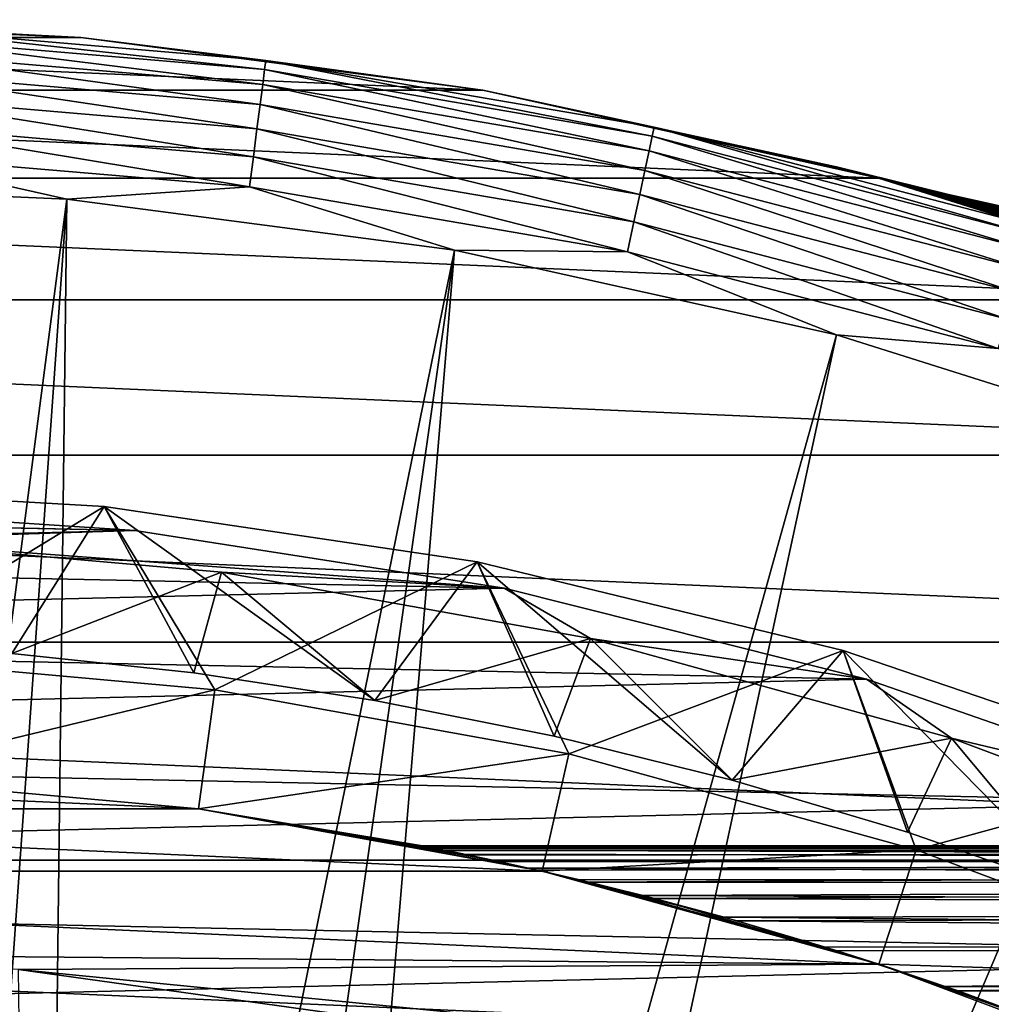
# Model space of a CAD drawing. Header units: metres. Extents: x -22 to 73, y -229 to 22.
# Tile 227 of 256: x 1.66 to 6.37, y 17.73 to 22.5. Entities that reach past the tile are written whole.
import ezdxf

# ---------------------------------------------------------------- set-up
doc = ezdxf.new("R2010")
doc.units = ezdxf.units.M
doc.layers.add('solid_509500_SW0001', color=7, linetype='CONTINUOUS')

msp = doc.modelspace()

# ---------------------------------------------------------------- linework, layer by layer
at = {"layer": 'solid_509500_SW0001'}
for points in [[(-1.961003, 22.414381), (0, 22.5), (1.961003, 22.414381)], [(1.961004, 22.414381, 119.213844), (1.961003, 22.414381), (0, 22.5)], [(0, 22.5, 119.213844), (1.961004, 22.414381, 119.213844), (0, 22.5)], [(0.954289, 22.464706, 119.368202), (1.961004, 22.414381, 119.213844), (0, 22.5, 119.213844)], [(0.954289, 22.464706, 119.368202), (0.952396, 22.420155, 119.516907), (2.850327, 22.258615, 119.516907)], [(2.855991, 22.302849, 119.368202), (1.961004, 22.414381, 119.213844), (0.954289, 22.464706, 119.368202)], [(2.855991, 22.302849, 119.368202), (0.954289, 22.464706, 119.368202), (2.850327, 22.258615, 119.516907)], [(-3.907081, 22.158175), (-1.961003, 22.414381), (3.907081, 22.158175)], [(-1.961003, 22.414381), (1.961003, 22.414381), (3.907081, 22.158175)], [(0.952396, 22.420155, 119.516907), (0.949321, 22.347746, 119.654198), (2.841122, 22.186729, 119.654198)], [(2.850327, 22.258615, 119.516907), (0.952396, 22.420155, 119.516907), (2.841122, 22.186729, 119.654198)], [(3.907084, 22.158175, 119.213844), (3.907081, 22.158175), (1.961003, 22.414381)], [(1.961004, 22.414381, 119.213844), (3.907084, 22.158175, 119.213844), (1.961003, 22.414381)], [(2.855991, 22.302849, 119.368202), (3.907084, 22.158175, 119.213844), (1.961004, 22.414381, 119.213844)], [(0.949321, 22.347746, 119.654198), (0.945177, 22.250208, 119.774902), (2.828722, 22.089893, 119.774902)], [(2.841122, 22.186729, 119.654198), (0.949321, 22.347746, 119.654198), (2.828722, 22.089893, 119.774902)], [(2.855991, 22.302849, 119.368202), (2.850327, 22.258615, 119.516907), (4.727722, 21.936705, 119.516907)], [(4.737116, 21.980297, 119.368202), (3.907084, 22.158175, 119.213844), (2.855991, 22.302849, 119.368202)], [(4.737116, 21.980297, 119.368202), (2.855991, 22.302849, 119.368202), (4.727722, 21.936705, 119.516907)], [(0.945177, 22.250208, 119.774902), (0.940122, 22.131214, 119.874481), (2.813594, 21.971758, 119.874481)], [(2.828722, 22.089893, 119.774902), (0.945177, 22.250208, 119.774902), (2.813594, 21.971758, 119.874481)], [(2.850327, 22.258615, 119.516907), (2.841122, 22.186729, 119.654198), (4.712453, 21.865858, 119.654198)], [(4.727722, 21.936705, 119.516907), (2.850327, 22.258615, 119.516907), (4.712453, 21.865858, 119.654198)], [(2.841122, 22.186729, 119.654198), (2.828722, 22.089893, 119.774902), (4.691885, 21.770422, 119.774902)], [(4.712453, 21.865858, 119.654198), (2.841122, 22.186729, 119.654198), (4.691885, 21.770422, 119.774902)], [(-5.823424, 21.733332), (-3.907081, 22.158175), (5.823424, 21.733332)], [(-3.907081, 22.158175), (3.907081, 22.158175), (5.823424, 21.733332)], [(0.940122, 22.131214, 119.874481), (0.934347, 21.995245, 119.949181), (2.796308, 21.836769, 119.949181)], [(2.813594, 21.971758, 119.874481), (0.940122, 22.131214, 119.874481), (2.796308, 21.836769, 119.949181)], [(5.818883, 21.734549, 65.658035), (5.823424, 21.733332), (3.907081, 22.158175)], [(3.907084, 22.158175, 119.213844), (5.823429, 21.733332, 119.213844), (3.907081, 22.158175)], [(5.610489, 21.789272, 67.995705), (3.907081, 22.158175), (5.823429, 21.733332, 119.213844)], [(5.67365, 21.772911, 66.716019), (5.818883, 21.734549, 65.658035), (3.907081, 22.158175)], [(5.667552, 21.7745, 66.777), (5.67365, 21.772911, 66.716019), (3.907081, 22.158175)], [(5.661923, 21.775965, 66.837898), (5.667552, 21.7745, 66.777), (3.907081, 22.158175)], [(5.627203, 21.784962, 67.327164), (5.661923, 21.775965, 66.837898), (3.907081, 22.158175)], [(5.611768, 21.788944, 67.941658), (5.627203, 21.784962, 67.327164), (3.907081, 22.158175)], [(5.61068, 21.789223, 67.968681), (5.611768, 21.788944, 67.941658), (3.907081, 22.158175)], [(5.610489, 21.789272, 67.995705), (5.61068, 21.789223, 67.968681), (3.907081, 22.158175)], [(4.737116, 21.980297, 119.368202), (5.823429, 21.733332, 119.213844), (3.907084, 22.158175, 119.213844)], [(2.828722, 22.089893, 119.774902), (2.813594, 21.971758, 119.874481), (4.666793, 21.653996, 119.874481)], [(4.691885, 21.770422, 119.774902), (2.828722, 22.089893, 119.774902), (4.666793, 21.653996, 119.874481)], [(0.934347, 21.995245, 119.949181), (0.928067, 21.847422, 119.996193), (2.777514, 21.69001, 119.996193)], [(2.796308, 21.836769, 119.949181), (0.934347, 21.995245, 119.949181), (2.777514, 21.69001, 119.996193)], [(4.737116, 21.980297, 119.368202), (4.727722, 21.936705, 119.516907), (6.571053, 21.456739, 119.516907)], [(6.58411, 21.499378, 119.368202), (5.823429, 21.733332, 119.213844), (4.737116, 21.980297, 119.368202)], [(6.58411, 21.499378, 119.368202), (4.737116, 21.980297, 119.368202), (6.571053, 21.456739, 119.516907)], [(2.813594, 21.971758, 119.874481), (2.796308, 21.836769, 119.949181), (4.638121, 21.520958, 119.949181)], [(4.666793, 21.653996, 119.874481), (2.813594, 21.971758, 119.874481), (4.638121, 21.520958, 119.949181)], [(4.727722, 21.936705, 119.516907), (4.712453, 21.865858, 119.654198), (6.54983, 21.387442, 119.654198)], [(6.571053, 21.456739, 119.516907), (4.727722, 21.936705, 119.516907), (6.54983, 21.387442, 119.654198)], [(0.928067, 21.847422, 119.996193), (0, 21.713963, 120.013718), (1.892496, 21.631334, 120.013718)], [(2.777514, 21.69001, 119.996193), (0.928067, 21.847422, 119.996193), (1.892496, 21.631334, 120.013718)], [(2.796308, 21.836769, 119.949181), (2.777514, 21.69001, 119.996193), (4.60695, 21.376322, 119.996193)], [(4.638121, 21.520958, 119.949181), (2.796308, 21.836769, 119.949181), (4.60695, 21.376322, 119.996193)], [(4.712453, 21.865858, 119.654198), (4.691885, 21.770422, 119.774902), (6.521243, 21.294094, 119.774902)], [(6.54983, 21.387442, 119.654198), (4.712453, 21.865858, 119.654198), (6.521243, 21.294094, 119.774902)], [(5.619865, 21.786856, 68.474007), (5.610489, 21.789272, 67.995705), (5.823429, 21.733332, 119.213844)], [(6.162481, 21.653996, 67.948296), (5.61068, 21.789223, 67.968681), (5.610489, 21.789272, 67.995705)], [(6.162481, 21.653996, 67.948296), (5.610489, 21.789272, 67.995705), (5.619865, 21.786856, 68.474007)], [(6.162481, 21.653996, 67.948296), (5.611768, 21.788944, 67.941658), (5.61068, 21.789223, 67.968681)], [(6.208678, 21.64094, 66.913193), (5.627203, 21.784962, 67.327164), (5.611768, 21.788944, 67.941658)], [(6.162481, 21.653996, 67.948296), (6.208678, 21.64094, 66.913193), (5.611768, 21.788944, 67.941658)], [(5.645432, 21.780245, 68.953293), (5.619865, 21.786856, 68.474007), (5.823429, 21.733332, 119.213844)], [(6.162481, 21.653996, 67.948296), (5.619865, 21.786856, 68.474007), (5.645432, 21.780245, 68.953293)], [(4.691885, 21.770422, 119.774902), (4.666793, 21.653996, 119.874481), (6.486368, 21.180214, 119.874481)], [(6.521243, 21.294094, 119.774902), (4.691885, 21.770422, 119.774902), (6.486368, 21.180214, 119.874481)], [(6.208678, 21.64094, 66.913193), (5.661923, 21.775965, 66.837898), (5.627203, 21.784962, 67.327164)], [(5.651039, 21.778791, 69.028885), (5.645432, 21.780245, 68.953293), (5.823429, 21.733332, 119.213844)], [(6.20032, 21.643309, 68.983627), (5.645432, 21.780245, 68.953293), (5.651039, 21.778791, 69.028885)], [(6.20032, 21.643309, 68.983627), (6.162481, 21.653996, 67.948296), (5.645432, 21.780245, 68.953293)], [(5.656861, 21.777281, 69.104767), (5.651039, 21.778791, 69.028885), (5.823429, 21.733332, 119.213844)], [(6.20032, 21.643309, 68.983627), (5.651039, 21.778791, 69.028885), (5.656861, 21.777281, 69.104767)], [(5.663222, 21.775627, 69.176666), (5.656861, 21.777281, 69.104767), (5.823429, 21.733332, 119.213844)], [(6.20032, 21.643309, 68.983627), (5.656861, 21.777281, 69.104767), (5.663222, 21.775627, 69.176666)], [(6.338825, 21.603586, 65.872627), (5.667552, 21.7745, 66.777), (5.661923, 21.775965, 66.837898)], [(6.208678, 21.64094, 66.913193), (6.338825, 21.603586, 65.872627), (5.661923, 21.775965, 66.837898)], [(5.670187, 21.773813, 69.248634), (5.663222, 21.775627, 69.176666), (5.823429, 21.733332, 119.213844)], [(6.20032, 21.643309, 68.983627), (5.663222, 21.775627, 69.176666), (5.670187, 21.773813, 69.248634)], [(6.338825, 21.603586, 65.872627), (5.67365, 21.772911, 66.716019), (5.667552, 21.7745, 66.777)], [(5.785704, 21.743404, 70.142799), (5.670187, 21.773813, 69.248634), (5.823429, 21.733332, 119.213844)], [(6.322338, 21.608356, 70.025024), (5.670187, 21.773813, 69.248634), (5.785704, 21.743404, 70.142799)], [(6.322338, 21.608356, 70.025024), (6.20032, 21.643309, 68.983627), (5.670187, 21.773813, 69.248634)], [(6.338825, 21.603586, 65.872627), (5.818883, 21.734549, 65.658035), (5.67365, 21.772911, 66.716019)], [(5.963781, 21.695236, 71.043808), (5.785704, 21.743404, 70.142799), (5.823429, 21.733332, 119.213844)], [(6.322338, 21.608356, 70.025024), (5.785704, 21.743404, 70.142799), (5.963781, 21.695236, 71.043808)], [(-7.695447, 21.143085), (-5.823424, 21.733332), (7.695447, 21.143085)], [(-5.823424, 21.733332), (5.823424, 21.733332), (7.695447, 21.143085)], [(0.592593, 11.684937, 120.188515), (1.892496, 21.631334, 120.013718), (0, 21.713963, 120.013718)], [(5.818883, 21.734549, 65.658035), (5.928411, 21.704929, 65.110786), (5.823424, 21.733332)], [(6.552372, 21.54055, 64.82444), (5.928411, 21.704929, 65.110786), (5.818883, 21.734549, 65.658035)], [(6.338825, 21.603586, 65.872627), (6.552372, 21.54055, 64.82444), (5.818883, 21.734549, 65.658035)], [(7.521419, 21.205618, 60.844387), (7.695447, 21.143085), (5.823424, 21.733332)], [(7.194347, 21.318804, 61.504845), (7.521419, 21.205618, 60.844387), (5.823424, 21.733332)], [(6.902807, 21.414978, 62.147919), (7.194347, 21.318804, 61.504845), (5.823424, 21.733332)], [(6.645566, 21.496197, 62.773479), (6.902807, 21.414978, 62.147919), (5.823424, 21.733332)], [(6.421187, 21.564283, 63.381813), (6.645566, 21.496197, 62.773479), (5.823424, 21.733332)], [(6.228004, 21.620869, 63.973591), (6.421187, 21.564283, 63.381813), (5.823424, 21.733332)], [(6.064289, 21.667358, 64.549629), (6.228004, 21.620869, 63.973591), (5.823424, 21.733332)], [(5.928411, 21.704929, 65.110786), (6.064289, 21.667358, 64.549629), (5.823424, 21.733332)], [(5.963781, 21.695236, 71.043808), (5.823429, 21.733332, 119.213844), (7.695453, 21.143084, 119.213844)], [(6.58411, 21.499378, 119.368202), (7.695453, 21.143084, 119.213844), (5.823429, 21.733332, 119.213844)], [(6.552372, 21.54055, 64.82444), (6.064289, 21.667358, 64.549629), (5.928411, 21.704929, 65.110786)], [(6.206272, 21.627117, 71.949913), (5.963781, 21.695236, 71.043808), (7.695453, 21.143084, 119.213844)], [(6.528283, 21.547735, 71.075043), (5.963781, 21.695236, 71.043808), (6.206272, 21.627117, 71.949913)], [(6.528283, 21.547735, 71.075043), (6.322338, 21.608356, 70.025024), (5.963781, 21.695236, 71.043808)], [(2.777514, 21.69001, 119.996193), (1.892496, 21.631334, 120.013718), (3.77059, 21.384079, 120.013718)], [(4.60695, 21.376322, 119.996193), (2.777514, 21.69001, 119.996193), (3.77059, 21.384079, 120.013718)], [(4.666793, 21.653996, 119.874481), (4.638121, 21.520958, 119.949181), (6.446517, 21.050089, 119.949181)], [(6.486368, 21.180214, 119.874481), (4.666793, 21.653996, 119.874481), (6.446517, 21.050089, 119.949181)], [(6.848199, 21.449646, 63.770512), (6.228004, 21.620869, 63.973591), (6.064289, 21.667358, 64.549629)], [(6.552372, 21.54055, 64.82444), (6.848199, 21.449646, 63.770512), (6.064289, 21.667358, 64.549629)], [(6.767178, 21.516356, 66.936676), (6.208678, 21.64094, 66.913193), (6.162481, 21.653996, 67.948296)], [(6.722655, 21.53006, 67.949402), (6.162481, 21.653996, 67.948296), (6.20032, 21.643309, 68.983627)], [(6.722655, 21.53006, 67.949402), (6.767178, 21.516356, 66.936676), (6.162481, 21.653996, 67.948296)], [(6.759152, 21.518833, 68.962509), (6.20032, 21.643309, 68.983627), (6.322338, 21.608356, 70.025024)], [(6.759152, 21.518833, 68.962509), (6.722655, 21.53006, 67.949402), (6.20032, 21.643309, 68.983627)], [(0.592593, 11.684937, 120.188515), (1.183665, 11.639926, 120.188515), (1.892496, 21.631334, 120.013718)], [(1.183665, 11.639926, 120.188515), (1.771698, 11.565034, 120.188515), (1.892496, 21.631334, 120.013718)], [(1.771698, 11.565034, 120.188515), (3.77059, 21.384079, 120.013718), (1.892496, 21.631334, 120.013718)], [(6.399954, 21.570595, 72.55632), (6.206272, 21.627117, 71.949913), (7.695453, 21.143084, 119.213844)], [(6.817251, 21.459257, 72.131889), (6.206272, 21.627117, 71.949913), (6.399954, 21.570595, 72.55632)], [(6.817251, 21.459257, 72.131889), (6.528283, 21.547735, 71.075043), (6.206272, 21.627117, 71.949913)], [(6.892444, 21.47728, 65.919556), (6.338825, 21.603586, 65.872627), (6.208678, 21.64094, 66.913193)], [(6.767178, 21.516356, 66.936676), (6.892444, 21.47728, 65.919556), (6.208678, 21.64094, 66.913193)], [(6.848199, 21.449646, 63.770512), (6.421187, 21.564283, 63.381813), (6.228004, 21.620869, 63.973591)], [(6.876652, 21.482233, 69.980896), (6.322338, 21.608356, 70.025024), (6.528283, 21.547735, 71.075043)], [(6.876652, 21.482233, 69.980896), (6.759152, 21.518833, 68.962509), (6.322338, 21.608356, 70.025024)], [(7.097605, 21.411678, 64.89637), (6.552372, 21.54055, 64.82444), (6.338825, 21.603586, 65.872627)], [(6.892444, 21.47728, 65.919556), (7.097605, 21.411678, 64.89637), (6.338825, 21.603586, 65.872627)], [(4.638121, 21.520958, 119.949181), (4.60695, 21.376322, 119.996193), (6.403192, 20.908617, 119.996193)], [(6.446517, 21.050089, 119.949181), (4.638121, 21.520958, 119.949181), (6.403192, 20.908617, 119.996193)], [(1.771698, 11.565034, 120.188515), (2.355184, 11.460456, 120.188515), (3.77059, 21.384079, 120.013718)], [(2.355184, 11.460456, 120.188515), (2.932623, 11.326458, 120.188515), (3.77059, 21.384079, 120.013718)], [(2.932623, 11.326458, 120.188515), (5.619987, 20.974077, 120.013718), (3.77059, 21.384079, 120.013718)], [(4.60695, 21.376322, 119.996193), (3.77059, 21.384079, 120.013718), (5.619987, 20.974077, 120.013718)], [(6.403192, 20.908617, 119.996193), (4.60695, 21.376322, 119.996193), (5.619987, 20.974077, 120.013718)], [(-9.508904, 20.391928), (-7.695447, 21.143085), (9.508904, 20.391928)], [(-7.695447, 21.143085), (7.695447, 21.143085), (9.508904, 20.391928)], [(2.932623, 11.326458, 120.188515), (3.502535, 11.163385, 120.188515), (5.619987, 20.974077, 120.013718)], [(3.502535, 11.163385, 120.188515), (7.426612, 20.404449, 120.013718), (5.619987, 20.974077, 120.013718)], [(6.403192, 20.908617, 119.996193), (5.619987, 20.974077, 120.013718), (7.426612, 20.404449, 120.013718)], [(3.502535, 11.163385, 120.188515), (4.063456, 10.971657, 120.188515), (7.426612, 20.404449, 120.013718)], [(4.063456, 10.971657, 120.188515), (4.613945, 10.751764, 120.188515), (7.426612, 20.404449, 120.013718)], [(4.613945, 10.751764, 120.188515), (9.176717, 19.679533, 120.013718), (7.426612, 20.404449, 120.013718)], [(-11.249993, 19.485575), (-9.508904, 20.391928), (11.249993, 19.485575)], [(-9.508904, 20.391928), (9.508904, 20.391928), (11.249993, 19.485575)], [(0.252644, 20.248425, 5.4), (2.07392, 20.143518, 5.4), (0.252622, 20.248421, 6.7)], [(0.252622, 20.248421, 6.7), (2.073902, 20.14352, 6.7), (0.871439, 19.412373, 6.7)], [(2.07392, 20.143518, 5.4), (2.073902, 20.14352, 6.7), (0.252622, 20.248421, 6.7)], [(1.627, 19.432007, 4.65), (2.07392, 20.143518, 5.4), (0.252644, 20.248425, 5.4)], [(-1.392087, 20.101854, 2.4), (0.417236, 20.145678, 2.4), (2.222232, 20.027084, 2.4)], [(-1.391804, 20.101875, 0.034086), (2.222552, 20.02705, 0.034086), (0.417051, 20.145683, 0.034086)], [(0.417051, 20.145683, 0.034086), (2.222552, 20.02705, 0.034086), (0.417236, 20.145678, 2.4)], [(2.222552, 20.02705, 0.034086), (2.222232, 20.027084, 2.4), (0.417236, 20.145678, 2.4)], [(2.073902, 20.14352, 6.7), (2.608794, 19.256006, 6.7), (0.871439, 19.412373, 6.7)], [(1.627, 19.432007, 4.65), (2.508337, 19.337999, 4.65), (2.07392, 20.143518, 5.4)], [(2.073902, 20.14352, 6.7), (3.879376, 19.874928, 6.7), (2.608794, 19.256006, 6.7)], [(3.879389, 19.874929, 5.4), (3.879376, 19.874928, 6.7), (2.073902, 20.14352, 6.7)], [(2.07392, 20.143518, 5.4), (3.879389, 19.874929, 5.4), (2.073902, 20.14352, 6.7)], [(3.383863, 19.204153, 4.65), (3.879389, 19.874929, 5.4), (2.07392, 20.143518, 5.4)], [(2.508337, 19.337999, 4.65), (3.383863, 19.204153, 4.65), (2.07392, 20.143518, 5.4)], [(-3.189476, 19.895973, 0.034086), (2.222552, 20.02705, 0.034086), (-1.391804, 20.101875, 0.034086)], [(-1.392087, 20.101854, 2.4), (2.222232, 20.027084, 2.4), (0.834541, 19.982578, 2.4)], [(-3.189476, 19.895973, 0.034086), (4.010159, 19.746927, 0.034086), (2.222552, 20.02705, 0.034086)], [(2.222232, 20.027084, 2.4), (4.01038, 19.74688, 2.4), (0.834541, 19.982578, 2.4)], [(4.010159, 19.746927, 0.034086), (4.01038, 19.74688, 2.4), (2.222232, 20.027084, 2.4)], [(2.222552, 20.02705, 0.034086), (4.010159, 19.746927, 0.034086), (2.222232, 20.027084, 2.4)], [(0.834541, 19.982578, 2.4), (2.641649, 19.824772, 2.4), (1.627, 19.432007, 2.9)], [(4.01038, 19.74688, 2.4), (2.641649, 19.824772, 2.4), (0.834541, 19.982578, 2.4)], [(-4.96139, 19.529646, 0.034086), (4.010159, 19.746927, 0.034086), (-3.189476, 19.895973, 0.034086)], [(3.879376, 19.874928, 6.7), (4.323673, 18.944799, 6.7), (2.608794, 19.256006, 6.7)], [(3.383863, 19.204153, 4.65), (4.252986, 19.030558, 4.65), (3.879389, 19.874929, 5.4)], [(3.879389, 19.874929, 5.4), (5.65223, 19.445173, 5.4), (3.879376, 19.874928, 6.7)], [(3.879376, 19.874928, 6.7), (5.652223, 19.445175, 6.7), (4.323673, 18.944799, 6.7)], [(5.65223, 19.445173, 5.4), (5.652223, 19.445175, 6.7), (3.879376, 19.874928, 6.7)], [(5.113816, 18.817516, 4.65), (5.65223, 19.445173, 5.4), (3.879389, 19.874929, 5.4)], [(4.252986, 19.030558, 4.65), (5.113816, 18.817516, 4.65), (3.879389, 19.874929, 5.4)], [(2.641649, 19.824772, 2.4), (2.508337, 19.337999, 2.9), (1.627, 19.432007, 2.9)], [(2.641649, 19.824772, 2.4), (3.383863, 19.204153, 2.9), (2.508337, 19.337999, 2.9)], [(2.641649, 19.824772, 2.4), (4.428381, 19.503572, 2.4), (3.383863, 19.204153, 2.9)], [(4.01038, 19.74688, 2.4), (4.428381, 19.503572, 2.4), (2.641649, 19.824772, 2.4)], [(-4.96139, 19.529646, 0.034086), (5.765389, 19.307583, 0.034086), (4.010159, 19.746927, 0.034086)], [(4.010159, 19.746927, 0.034086), (5.765389, 19.307583, 0.034086), (4.01038, 19.74688, 2.4)], [(4.01038, 19.74688, 2.4), (5.76504, 19.307686, 2.4), (4.428381, 19.503572, 2.4)], [(5.765389, 19.307583, 0.034086), (5.76504, 19.307686, 2.4), (4.01038, 19.74688, 2.4)], [(4.613945, 10.751764, 120.188515), (5.152592, 10.504272, 120.188515), (9.176717, 19.679533, 120.013718)], [(5.152592, 10.504272, 120.188515), (5.678011, 10.229815, 120.188515), (9.176717, 19.679533, 120.013718)], [(5.678011, 10.229815, 120.188515), (10.856981, 18.804842, 120.013718), (9.176717, 19.679533, 120.013718)], [(-6.693308, 19.005844, 0.034086), (5.765389, 19.307583, 0.034086), (-4.96139, 19.529646, 0.034086)], [(4.428381, 19.503572, 2.4), (4.252986, 19.030558, 2.9), (3.383863, 19.204153, 2.9)], [(4.428381, 19.503572, 2.4), (5.113816, 18.817516, 2.9), (4.252986, 19.030558, 2.9)], [(4.428381, 19.503572, 2.4), (6.177243, 19.022133, 2.4), (5.113816, 18.817516, 2.9)], [(5.76504, 19.307686, 2.4), (6.177243, 19.022133, 2.4), (4.428381, 19.503572, 2.4)], [(-12.905463, 18.430925), (-11.249993, 19.485575), (12.905463, 18.430925)], [(-11.249993, 19.485575), (11.249993, 19.485575), (12.905463, 18.430925)], [(0.871439, 19.412373, 6.7), (2.608794, 19.256006, 6.7), (0.845702, 18.831018, 40.038475)], [(2.508337, 19.337999, 2.9), (2.508337, 19.337999, 4.65), (1.627, 19.432007, 4.65)], [(1.627, 19.432007, 2.9), (2.508337, 19.337999, 2.9), (1.627, 19.432007, 4.65)], [(5.652223, 19.445175, 6.7), (6.005164, 18.480736, 6.7), (4.323673, 18.944799, 6.7)], [(5.113816, 18.817516, 4.65), (5.963498, 18.565741, 4.65), (5.65223, 19.445173, 5.4)], [(5.652223, 19.445175, 6.7), (7.380371, 18.857159, 6.7), (6.005164, 18.480736, 6.7)], [(7.380372, 18.857162, 5.4), (7.380371, 18.857159, 6.7), (5.652223, 19.445175, 6.7)], [(5.65223, 19.445173, 5.4), (7.380372, 18.857162, 5.4), (5.652223, 19.445175, 6.7)], [(6.800419, 18.275785, 4.65), (7.380372, 18.857162, 5.4), (5.65223, 19.445173, 5.4)], [(5.963498, 18.565741, 4.65), (6.800419, 18.275785, 4.65), (5.65223, 19.445173, 5.4)], [(-6.693308, 19.005844, 0.034086), (7.474159, 18.712547, 0.034086), (5.765389, 19.307583, 0.034086)], [(3.383863, 19.204153, 2.9), (3.383863, 19.204153, 4.65), (2.508337, 19.337999, 4.65)], [(2.508337, 19.337999, 2.9), (3.383863, 19.204153, 2.9), (2.508337, 19.337999, 4.65)], [(5.76504, 19.307686, 2.4), (7.474427, 18.712439, 2.4), (6.177243, 19.022133, 2.4)], [(7.474159, 18.712547, 0.034086), (7.474427, 18.712439, 2.4), (5.76504, 19.307686, 2.4)], [(5.765389, 19.307583, 0.034086), (7.474159, 18.712547, 0.034086), (5.76504, 19.307686, 2.4)], [(2.608794, 19.256006, 6.7), (2.530297, 18.679403, 40.038475), (0.845702, 18.831018, 40.038475)], [(2.608794, 19.256006, 6.7), (4.323673, 18.944799, 6.7), (2.530297, 18.679403, 40.038475)], [(4.252986, 19.030558, 2.9), (4.252986, 19.030558, 4.65), (3.383863, 19.204153, 4.65)], [(3.383863, 19.204153, 2.9), (4.252986, 19.030558, 2.9), (3.383863, 19.204153, 4.65)], [(5.113816, 18.817516, 2.9), (5.113816, 18.817516, 4.65), (4.252986, 19.030558, 4.65)], [(4.252986, 19.030558, 2.9), (5.113816, 18.817516, 2.9), (4.252986, 19.030558, 4.65)], [(6.177243, 19.022133, 2.4), (5.963498, 18.565741, 2.9), (5.113816, 18.817516, 2.9)], [(6.177243, 19.022133, 2.4), (6.800419, 18.275785, 2.9), (5.963498, 18.565741, 2.9)], [(6.177243, 19.022133, 2.4), (7.876671, 18.383633, 2.4), (6.800419, 18.275785, 2.9)], [(7.474427, 18.712439, 2.4), (7.876671, 18.383633, 2.4), (6.177243, 19.022133, 2.4)], [(-8.37128, 18.328779, 0.034086), (7.474159, 18.712547, 0.034086), (-6.693308, 19.005844, 0.034086)], [(4.323673, 18.944799, 6.7), (4.19452, 18.377392, 40.038475), (2.530297, 18.679403, 40.038475)], [(4.323673, 18.944799, 6.7), (6.005164, 18.480736, 6.7), (4.19452, 18.377392, 40.038475)], [(2.530284, 18.679405, 90), (-2.530284, 18.679405, 90), (-0.845698, 18.83102, 90)], [(2.530284, 18.679405, 90), (-0.845698, 18.83102, 90), (0.845698, 18.83102, 90)], [(0.845698, 18.83102, 90), (0.845702, 18.831018, 40.038475), (2.530297, 18.679403, 40.038475)], [(2.530284, 18.679405, 90), (0.845698, 18.83102, 90), (2.530297, 18.679403, 40.038475)], [(7.380371, 18.857159, 6.7), (7.636948, 17.868313, 6.7), (6.005164, 18.480736, 6.7)], [(5.963498, 18.565741, 2.9), (5.963498, 18.565741, 4.65), (5.113816, 18.817516, 4.65)], [(5.113816, 18.817516, 2.9), (5.963498, 18.565741, 2.9), (5.113816, 18.817516, 4.65)], [(5.678011, 10.229815, 120.188515), (6.188855, 9.929099, 120.188515), (10.856981, 18.804842, 120.013718)], [(6.188855, 9.929099, 120.188515), (6.683812, 9.602895, 120.188515), (10.856981, 18.804842, 120.013718)], [(-8.37128, 18.328779, 0.034086), (9.12266, 17.966623, 0.034086), (7.474159, 18.712547, 0.034086)], [(4.194499, 18.377396, 90), (-4.194499, 18.377396, 90), (-2.530284, 18.679405, 90)], [(4.194499, 18.377396, 90), (-2.530284, 18.679405, 90), (2.530284, 18.679405, 90)], [(2.530284, 18.679405, 90), (3.615717, 18.499975, 67.968613), (3.625397, 18.498081, 68.266708)], [(2.530284, 18.679405, 90), (4.19452, 18.377392, 40.038475), (3.615717, 18.499975, 67.968613)], [(2.530284, 18.679405, 90), (3.625397, 18.498081, 68.266708), (3.660055, 18.491255, 68.568886)], [(2.530284, 18.679405, 90), (3.660055, 18.491255, 68.568886), (3.722085, 18.478868, 68.883888)], [(2.530284, 18.679405, 90), (3.722085, 18.478868, 68.883888), (3.81561, 18.459784, 69.219147)], [(2.530284, 18.679405, 90), (3.81561, 18.459784, 69.219147), (3.947094, 18.432117, 69.583466)], [(2.530284, 18.679405, 90), (3.947094, 18.432117, 69.583466), (4.127241, 18.392618, 69.990547)], [(4.194499, 18.377396, 90), (2.530284, 18.679405, 90), (4.127241, 18.392618, 69.990547)], [(2.530284, 18.679405, 90), (2.530297, 18.679403, 40.038475), (4.19452, 18.377392, 40.038475)], [(6.800419, 18.275785, 2.9), (6.800419, 18.275785, 4.65), (5.963498, 18.565741, 4.65)], [(5.963498, 18.565741, 2.9), (6.800419, 18.275785, 2.9), (5.963498, 18.565741, 4.65)], [(3.615717, 18.499975, 67.968613), (3.630712, 18.497038, 67.668839), (21.5, 18.5, 68)], [(3.625397, 18.498081, 68.266708), (3.615717, 18.499975, 67.968613), (21.5, 18.5, 68)], [(4.19452, 18.377392, 40.038475), (3.630712, 18.497038, 67.668839), (3.615717, 18.499975, 67.968613)], [(3.625397, 18.498081, 68.266708), (21.5, 18.5, 68), (21.5, 18.480261, 68.854393)], [(3.660055, 18.491255, 68.568886), (3.625397, 18.498081, 68.266708), (21.5, 18.480261, 68.854393)], [(3.630712, 18.497038, 67.668839), (3.671202, 18.489044, 67.363327), (21.5, 18.5, 68)], [(4.19452, 18.377392, 40.038475), (3.671202, 18.489044, 67.363327), (3.630712, 18.497038, 67.668839)], [(3.671202, 18.489044, 67.363327), (21.5, 18.480261, 67.145607), (21.5, 18.5, 68)], [(3.722085, 18.478868, 68.883888), (3.660055, 18.491255, 68.568886), (21.5, 18.480261, 68.854393)], [(3.671202, 18.489044, 67.363327), (3.739628, 18.475327, 67.044945), (21.5, 18.480261, 67.145607)], [(4.19452, 18.377392, 40.038475), (3.739628, 18.475327, 67.044945), (3.671202, 18.489044, 67.363327)], [(3.722085, 18.478868, 68.883888), (21.5, 18.480261, 68.854393), (21.5, 18.421082, 69.706978)], [(3.81561, 18.459784, 69.219147), (3.722085, 18.478868, 68.883888), (21.5, 18.421082, 69.706978)], [(3.739628, 18.475327, 67.044945), (3.840811, 18.454557, 66.704185), (21.5, 18.480261, 67.145607)], [(4.19452, 18.377392, 40.038475), (3.840811, 18.454557, 66.704185), (3.739628, 18.475327, 67.044945)], [(3.947094, 18.432117, 69.583466), (3.81561, 18.459784, 69.219147), (21.5, 18.421082, 69.706978)], [(3.840811, 18.454557, 66.704185), (3.981408, 18.424736, 66.332863), (21.5, 18.480261, 67.145607)], [(4.19452, 18.377392, 40.038475), (3.981408, 18.424736, 66.332863), (3.840811, 18.454557, 66.704185)], [(3.981408, 18.424736, 66.332863), (21.5, 18.421082, 66.293022), (21.5, 18.480261, 67.145607)], [(6.005164, 18.480736, 6.7), (5.82497, 17.927416, 40.038475), (4.19452, 18.377392, 40.038475)], [(6.005164, 18.480736, 6.7), (7.636948, 17.868313, 6.7), (5.82497, 17.927416, 40.038475)], [(-14.462714, 17.236006), (-12.905463, 18.430925), (14.462714, 17.236006)], [(-12.905463, 18.430925), (12.905463, 18.430925), (14.462714, 17.236006)], [(4.127241, 18.392618, 69.990547), (3.947094, 18.432117, 69.583466), (21.5, 18.421082, 69.706978)], [(3.981408, 18.424736, 66.332863), (4.170575, 18.382839, 65.921112), (21.5, 18.421082, 66.293022)], [(4.19452, 18.377392, 40.038475), (4.170575, 18.382839, 65.921112), (3.981408, 18.424736, 66.332863)], [(4.127241, 18.392618, 69.990547), (21.5, 18.421082, 69.706978), (21.5, 18.322594, 70.555878)], [(4.170575, 18.382839, 65.921112), (4.419402, 18.324612, 65.458549), (21.5, 18.421082, 66.293022)], [(4.419402, 18.324612, 65.458549), (21.5, 18.322594, 65.444122), (21.5, 18.421082, 66.293022)], [(5.824942, 17.927425, 90), (-4.194499, 18.377396, 90), (4.194499, 18.377396, 90)], [(0, 17.977919, 90), (-4.194499, 18.377396, 90), (5.824942, 17.927425, 90)], [(4.368692, 18.336767, 70.452217), (4.127241, 18.392618, 69.990547), (21.5, 18.322594, 70.555878)], [(4.194499, 18.377396, 90), (4.127241, 18.392618, 69.990547), (4.368692, 18.336767, 70.452217)], [(4.19452, 18.377392, 40.038475), (4.419402, 18.324612, 65.458549), (4.170575, 18.382839, 65.921112)], [(4.194499, 18.377396, 90), (4.368692, 18.336767, 70.452217), (4.68187, 18.259315, 70.97438)], [(4.194499, 18.377396, 90), (4.68187, 18.259315, 70.97438), (5.075209, 18.153919, 71.561584)], [(4.194499, 18.377396, 90), (5.075209, 18.153919, 71.561584), (5.55943, 18.01153, 72.223152)], [(5.824942, 17.927425, 90), (4.194499, 18.377396, 90), (5.55943, 18.01153, 72.223152)], [(4.19452, 18.377392, 40.038475), (5.82497, 17.927416, 40.038475), (4.419402, 18.324612, 65.458549)], [(-9.981713, 17.503939, 0.034086), (9.12266, 17.966623, 0.034086), (-8.37128, 18.328779, 0.034086)], [(4.68187, 18.259315, 70.97438), (4.368692, 18.336767, 70.452217), (21.5, 18.322594, 70.555878)], [(4.419402, 18.324612, 65.458549), (4.73868, 18.244654, 64.936974), (21.5, 18.322594, 65.444122)], [(5.82497, 17.927416, 40.038475), (4.73868, 18.244654, 64.936974), (4.419402, 18.324612, 65.458549)], [(4.68187, 18.259315, 70.97438), (21.5, 18.322594, 70.555878), (21.5, 18.184998, 71.399391)], [(4.73868, 18.244654, 64.936974), (21.5, 18.184998, 64.600609), (21.5, 18.322594, 65.444122)], [(5.075209, 18.153919, 71.561584), (4.68187, 18.259315, 70.97438), (21.5, 18.184998, 71.399391)], [(4.73868, 18.244654, 64.936974), (5.136859, 18.13657, 64.351097), (21.5, 18.184998, 64.600609)], [(5.82497, 17.927416, 40.038475), (5.136859, 18.13657, 64.351097), (4.73868, 18.244654, 64.936974)], [(5.075209, 18.153919, 71.561584), (21.5, 18.184998, 71.399391), (21.5, 18.008608, 72.235565)], [(5.136859, 18.13657, 64.351097), (21.5, 18.008608, 63.764431), (21.5, 18.184998, 64.600609)], [(5.55943, 18.01153, 72.223152), (5.075209, 18.153919, 71.561584), (21.5, 18.008608, 72.235565)], [(5.136859, 18.13657, 64.351097), (5.622919, 17.991812, 63.693604), (21.5, 18.008608, 63.764431)], [(5.82497, 17.927416, 40.038475), (5.622919, 17.991812, 63.693604), (5.136859, 18.13657, 64.351097)], [(1.658791, 17.901228, 90), (0, 17.977919, 90), (5.824942, 17.927425, 90)], [(6.146482, 17.819744, 72.970703), (5.55943, 18.01153, 72.223152), (21.5, 18.008608, 72.235565)], [(5.824942, 17.927425, 90), (5.55943, 18.01153, 72.223152), (6.146482, 17.819744, 72.970703)], [(5.622919, 17.991812, 63.693604), (6.208169, 17.798346, 62.953224), (21.5, 18.008608, 63.764431)], [(5.82497, 17.927416, 40.038475), (6.208169, 17.798346, 62.953224), (5.622919, 17.991812, 63.693604)], [(6.146482, 17.819744, 72.970703), (21.5, 18.008608, 72.235565), (21.5, 17.793766, 73.062798)], [(6.208169, 17.798346, 62.953224), (21.5, 17.793766, 62.937202), (21.5, 18.008608, 63.764431)], [(-9.981713, 17.503939, 0.034086), (10.697577, 17.07584, 0.034086), (9.12266, 17.966623, 0.034086)], [(1.658791, 17.901228, 90), (5.824942, 17.927425, 90), (7.408488, 17.333113, 90)], [(5.824942, 17.927425, 90), (6.146482, 17.819744, 72.970703), (6.851423, 17.560766, 73.819824)], [(7.408488, 17.333113, 90), (5.824942, 17.927425, 90), (6.851423, 17.560766, 73.819824)], [(5.82497, 17.927416, 40.038475), (7.408522, 17.333099, 40.038475), (6.208169, 17.798346, 62.953224)], [(7.636948, 17.868313, 6.7), (7.408522, 17.333099, 40.038475), (5.82497, 17.927416, 40.038475)], [(3.303431, 17.67181, 90), (1.658791, 17.901228, 90), (7.408488, 17.333113, 90)], [(1.66226, 17.650095, 104.306587), (1.658791, 17.901228, 90), (3.303431, 17.67181, 90)], [(6.851423, 17.560766, 73.819824), (6.146482, 17.819744, 72.970703), (21.5, 17.793766, 73.062798)], [(6.208169, 17.798346, 62.953224), (6.906928, 17.539009, 62.114941), (21.5, 17.793766, 62.937202)], [(7.408522, 17.333099, 40.038475), (6.906928, 17.539009, 62.114941), (6.208169, 17.798346, 62.953224)]]:
    msp.add_3dface(points, dxfattribs=at)

doc.saveas('drawing.dxf')
